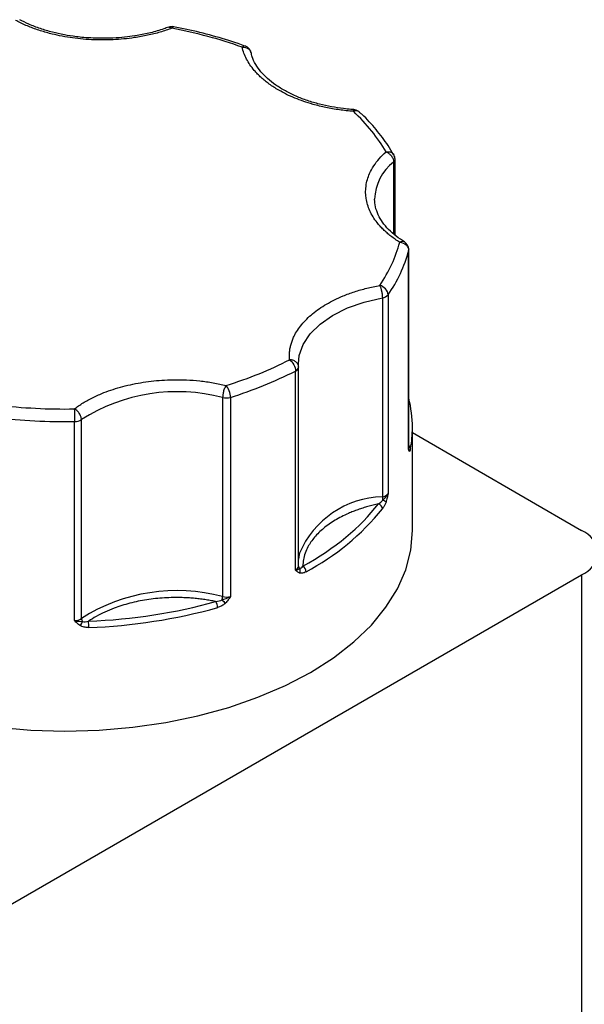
# Model space of a CAD drawing. Header units: inches. Extents: x 0.5 to 21.5, y 0.5 to 16.5.
# Tile 17 of 17: x 20.112 to 20.737, y 13.655 to 14.746. Entities that reach past the tile are written whole.
import ezdxf

# ---------------------------------------------------------------- set-up
doc = ezdxf.new("R2010")
doc.units = ezdxf.units.IN
doc.header["$LTSCALE"] = 2
doc.header["$MEASUREMENT"] = 0

msp = doc.modelspace()

# ---------------------------------------------------------------- linework, layer by layer
for p, q in [((20.5261, 14.5882), (20.5261, 14.5085)), ((20.5277, 14.5072), (20.5277, 14.5913)), ((20.5052, 14.5445), (20.5051, 14.5468)), ((20.5428, 14.2697), (20.5428, 14.4902)), ((20.5429, 14.2706), (20.5429, 14.4911)), ((20.5137, 14.4377), (20.5137, 14.2173)), ((20.52, 14.4411), (20.52, 14.2207)), ((20.4174, 14.1361), (20.4174, 14.3565)), ((20.4207, 14.3611), (20.4206, 14.3647)), ((20.4207, 14.3611), (20.4207, 14.3608)), ((20.4207, 14.1404), (20.4207, 14.3608)), ((20.3366, 14.3271), (20.3366, 14.1067)), ((20.3453, 14.3274), (20.3453, 14.1069)), ((20.1801, 14.0824), (20.1801, 14.3029)), ((20.1725, 14.0802), (20.1725, 14.3006)), ((20.5469, 14.1799), (20.5469, 14.2942)), ((20.7345, 14.1797), (20.5469, 14.288)), ((20.5427, 14.2705), (20.5428, 14.2697)), ((19.9963, 13.7046), (20.7345, 14.1308)), ((20.7345, 14.1308), (20.7345, 13.1779))]:
    msp.add_line(p, q)
at = {"flags": 128}
for points in [[(20.5429, 14.491), (20.5429, 14.4909), (20.5428, 14.4902)], [(20.4206, 14.3647), (20.4215, 14.3737), (20.4258, 14.386), (20.4336, 14.3977), (20.4446, 14.4086), (20.4585, 14.4182), (20.4749, 14.4265), (20.4935, 14.433), (20.5137, 14.4377)], [(20.5428, 14.2697), (20.5429, 14.2704), (20.5429, 14.2706)], [(20.0868, 13.9619), (20.1242, 13.9587), (20.1619, 13.9576), (20.1997, 13.9587), (20.2371, 13.9619), (20.2737, 13.9672), (20.3093, 13.9745), (20.3434, 13.9839), (20.3758, 13.9951), (20.4062, 14.0081), (20.4342, 14.0227), (20.4596, 14.0389), (20.4821, 14.0564), (20.5015, 14.0751), (20.5176, 14.0948), (20.5304, 14.1153), (20.5395, 14.1365), (20.5451, 14.1581), (20.5469, 14.1799)], [(20.4218, 14.1547), (20.4215, 14.1532), (20.4207, 14.148)]]:
    msp.add_lwpolyline(points, dxfattribs=at)
for centre, radius, start, end in [((20.5606, 14.5446), 0.0556, 128.4223, 177.7121), ((20.5235, 14.5914), 0.00421, 308.5087, 357.4304), ((20.3924, 14.5302), 0.1557, 325.0895, 345.1136), ((20.5126, 14.4474), 0.0097, 276.4793, 319.8956), ((20.2099, 14.766), 0.459, 287.1489, 296.8704), ((20.4156, 14.3614), 0.00522, 290.4646, 353.689), ((20.286, 14.1363), 0.1974, 75.141, 122.4451), ((20.3405, 14.3433), 0.0166, 256.6265, 286.6907), ((20.4159, 14.294), 0.1311, 0.0768, 14.2924), ((20.1618, 14.9607), 0.6602, 263.2951, 270.9222), ((20.1727, 14.314), 0.0134, 269.0358, 303.9182), ((20.4176, 14.2942), 0.1294, 349.5219, 359.9863), ((20.5406, 14.2705), 0.00423, 2.7719, 56.6758), ((20.5387, 14.268), 0.00499, 355.3549, 32.2733), ((20.5164, 14.1146), 0.1027, 91.5084, 157.047), ((20.5126, 14.2269), 0.0097, 276.4793, 319.8956), ((20.5317, 14.2175), 0.0181, 180.818, 192.5493), ((20.301, 14.3759), 0.2736, 297.9179, 321.09), ((20.5079, 14.2035), 0.00595, 5.2303, 76.8102), ((20.5116, 14.205), 0.00892, 47.2571, 73.7643), ((20.7252, 14.1553), 0.0262, 290.7834, 69.2166), ((20.4156, 14.1409), 0.00522, 290.4646, 353.689), ((20.4244, 14.1407), 0.00366, 185.6152, 232.804), ((20.417, 14.1354), 0.00574, 331.6604, 24.4093), ((20.4213, 14.1338), 0.00781, 2.4706, 56.2904), ((20.286, 13.9159), 0.1974, 75.141, 122.4451), ((20.3228, 14.1069), 0.0138, 343.6589, 358.936), ((20.3405, 14.1228), 0.0166, 256.6265, 286.6907), ((20.1659, 14.6903), 0.6183, 272.0834, 285.5027), ((20.3195, 14.0944), 0.0116, 0.6428, 35.7943), ((20.3902, 14.1556), 0.0755, 224.2139, 228.0908), ((20.1727, 14.0935), 0.0134, 269.0358, 303.9182), ((20.1698, 14.0827), 0.0121, 317.4555, 342.3992), ((20.1864, 14.0827), 0.00622, 182.1351, 215.4476), ((20.1177, 14.0725), 0.0706, 359.9897, 5.6487)]:
    msp.add_arc(centre, radius, start, end)
for points, knots in [([(20.2805, 14.7364), (20.2784, 14.7356), (20.2741, 14.734), (20.2673, 14.732), (20.2605, 14.7301), (20.2535, 14.7285), (20.2463, 14.7271), (20.2337, 14.725), (20.2153, 14.7232), (20.1911, 14.7233), (20.1673, 14.7256), (20.1473, 14.7297), (20.1312, 14.7346), (20.1184, 14.7394), (20.1108, 14.7432), (20.1069, 14.7451)], [0, 0, 0, 0, 0.0407122, 0.0811988, 0.1215751, 0.1619575, 0.2024623, 0.2432047, 0.371568, 0.5000423, 0.6284057, 0.75688, 0.838051, 0.9187806, 1, 1, 1, 1]), ([(20.2036, 14.7252), (20.1966, 14.7253), (20.1869, 14.7256), (20.1727, 14.7271), (20.161, 14.7289), (20.1476, 14.7319), (20.1344, 14.7358), (20.1222, 14.7405), (20.115, 14.7441), (20.1117, 14.7458)], [0, 0, 0, 0, 0.204999, 0.287871, 0.424421, 0.564491, 0.712862, 0.865481, 1, 1, 1, 1]), ([(20.2769, 14.7377), (20.2751, 14.737), (20.2687, 14.7345), (20.257, 14.7313), (20.2434, 14.7284), (20.2307, 14.7266), (20.2179, 14.7254), (20.2086, 14.7252), (20.2036, 14.7252)], [0, 0, 0, 0, 0.086771, 0.300224, 0.500097, 0.644681, 0.805085, 1, 1, 1, 1]), ([(20.277, 14.7374), (20.2775, 14.7376), (20.2785, 14.7379), (20.2798, 14.7369), (20.2805, 14.7364)], [0, 0, 0, 0, 0.456664, 1, 1, 1, 1]), ([(20.2824, 14.738), (20.2824, 14.738), (20.2814, 14.7384), (20.2794, 14.7383), (20.2778, 14.7377), (20.2771, 14.7374)], [0, 0, 0, 0, 0.013464, 0.61606, 1, 1, 1, 1]), ([(20.2823, 14.7378), (20.2821, 14.7379), (20.2816, 14.738), (20.281, 14.737), (20.2805, 14.7364)], [0, 0, 0, 0, 0.362426, 1, 1, 1, 1]), ([(20.3614, 14.7166), (20.3589, 14.7175), (20.3474, 14.7218), (20.3258, 14.7281), (20.3019, 14.7342), (20.2872, 14.7369), (20.2823, 14.7378)], [0, 0, 0, 0, 0.105795, 0.468305, 0.825708, 1, 1, 1, 1]), ([(20.3582, 14.7154), (20.3589, 14.716), (20.3601, 14.7169), (20.3611, 14.7167), (20.3614, 14.7166)], [0, 0, 0, 0, 0.58557, 1, 1, 1, 1]), ([(20.3669, 14.7123), (20.3661, 14.7133), (20.365, 14.7148), (20.363, 14.7161), (20.362, 14.7164), (20.3616, 14.7166)], [0, 0, 0, 0, 0.545969, 0.797714, 1, 1, 1, 1]), ([(20.3988, 14.6677), (20.397, 14.6688), (20.3934, 14.671), (20.3883, 14.6744), (20.3836, 14.678), (20.3793, 14.6817), (20.3753, 14.6856), (20.371, 14.6903), (20.3668, 14.6958), (20.363, 14.7022), (20.36, 14.7087), (20.3588, 14.7132), (20.3582, 14.7154)], [0, 0, 0, 0, 0.083729, 0.166966, 0.249962, 0.332971, 0.416246, 0.500037, 0.625413, 0.749962, 0.87454, 1, 1, 1, 1]), ([(20.368, 14.7094), (20.368, 14.7095), (20.3678, 14.7106), (20.3673, 14.7115), (20.3669, 14.7123)], [0, 0, 0, 0, 0.149837, 1, 1, 1, 1]), ([(20.4822, 14.6462), (20.4811, 14.6463), (20.4772, 14.6464), (20.4688, 14.6475), (20.457, 14.6492), (20.4436, 14.6522), (20.4304, 14.6561), (20.4177, 14.661), (20.4059, 14.6668), (20.3953, 14.6734), (20.3862, 14.6805), (20.3787, 14.6882), (20.373, 14.6964), (20.3694, 14.7035), (20.3686, 14.7079), (20.3683, 14.7094)], [0, 0, 0, 0, 0.019087, 0.066386, 0.144323, 0.224269, 0.308952, 0.396061, 0.484706, 0.574306, 0.664695, 0.756138, 0.849516, 0.946762, 1, 1, 1, 1]), ([(20.4815, 14.6443), (20.4789, 14.6445), (20.4737, 14.6449), (20.4661, 14.6459), (20.4585, 14.6471), (20.4511, 14.6485), (20.4439, 14.6501), (20.4356, 14.6523), (20.4264, 14.6552), (20.4166, 14.6589), (20.4073, 14.663), (20.4017, 14.6662), (20.3988, 14.6677)], [0, 0, 0, 0, 0.0837287, 0.1669656, 0.249962, 0.332971, 0.4162458, 0.5000372, 0.6254126, 0.749962, 0.8745399, 1, 1, 1, 1]), ([(20.4822, 14.6459), (20.4821, 14.646), (20.4819, 14.6461), (20.4816, 14.645), (20.4815, 14.6443)], [0, 0, 0, 0, 0.384806, 1, 1, 1, 1]), ([(20.4881, 14.6433), (20.4879, 14.6436), (20.4872, 14.6445), (20.4848, 14.6451), (20.4826, 14.6446), (20.4815, 14.6443)], [0, 0, 0, 0, 0.150025, 0.575012, 1, 1, 1, 1]), ([(20.4882, 14.6433), (20.488, 14.6436), (20.4875, 14.6443), (20.4858, 14.6452), (20.4839, 14.646), (20.4826, 14.646), (20.4822, 14.646)], [0, 0, 0, 0, 0.138556, 0.3988, 0.835264, 1, 1, 1, 1]), ([(20.526, 14.5962), (20.5241, 14.5997), (20.5187, 14.6093), (20.5068, 14.6242), (20.4961, 14.6365), (20.4891, 14.6426), (20.4882, 14.6434)], [0, 0, 0, 0, 0.2074319, 0.5760636, 0.9448092, 1, 1, 1, 1]), ([(20.5329, 14.4992), (20.5312, 14.5003), (20.5278, 14.5025), (20.5231, 14.506), (20.5188, 14.5095), (20.5148, 14.5132), (20.5111, 14.5171), (20.5054, 14.5239), (20.4991, 14.534), (20.495, 14.5478), (20.4949, 14.5618), (20.4984, 14.5738), (20.5039, 14.5838), (20.5099, 14.5919), (20.5151, 14.5969), (20.5177, 14.5994)], [0, 0, 0, 0, 0.040712, 0.081199, 0.121575, 0.161957, 0.202462, 0.243205, 0.371568, 0.500042, 0.628406, 0.75688, 0.838051, 0.918781, 1, 1, 1, 1]), ([(20.5177, 14.5994), (20.5189, 14.5995), (20.5214, 14.5998), (20.5246, 14.5986), (20.5258, 14.597), (20.5263, 14.5962)], [0, 0, 0, 0, 0.340707, 0.6814139, 1, 1, 1, 1]), ([(20.5177, 14.5994), (20.5183, 14.5992), (20.5193, 14.5987), (20.5207, 14.5978), (20.5219, 14.5968), (20.5229, 14.5958), (20.5243, 14.5941), (20.5258, 14.5915), (20.526, 14.5892), (20.5261, 14.5882)], [0, 0, 0, 0, 0.1260255, 0.23919, 0.3394345, 0.4267866, 0.5013303, 0.7576828, 1, 1, 1, 1]), ([(20.5277, 14.5912), (20.5277, 14.5913), (20.5278, 14.5921), (20.5274, 14.5939), (20.5267, 14.5955), (20.5264, 14.5963)], [0, 0, 0, 0, 0.025984, 0.501379, 1, 1, 1, 1]), ([(20.5384, 14.4996), (20.5368, 14.5006), (20.5315, 14.5037), (20.5243, 14.5097), (20.5167, 14.5173), (20.5109, 14.5255), (20.5071, 14.5341), (20.5052, 14.5406), (20.5054, 14.5442), (20.5054, 14.5448)], [0, 0, 0, 0, 0.074534, 0.242459, 0.412341, 0.585818, 0.766481, 0.960907, 1, 1, 1, 1]), ([(20.5382, 14.4995), (20.5381, 14.4995), (20.5376, 14.5002), (20.5357, 14.5003), (20.5338, 14.4996), (20.5329, 14.4992)], [0, 0, 0, 0, 0.0264391, 0.5132195, 1, 1, 1, 1]), ([(20.5415, 14.4961), (20.5408, 14.4971), (20.5399, 14.4985), (20.5385, 14.4993), (20.5382, 14.4995)], [0, 0, 0, 0, 0.790701, 1, 1, 1, 1]), ([(20.5429, 14.491), (20.5429, 14.4911), (20.543, 14.4919), (20.5426, 14.4937), (20.5419, 14.4953), (20.5415, 14.4961)], [0, 0, 0, 0, 0.024386, 0.500561, 1, 1, 1, 1]), ([(20.4107, 14.369), (20.4107, 14.3705), (20.4105, 14.3734), (20.4108, 14.3778), (20.4114, 14.3821), (20.4125, 14.3865), (20.4139, 14.3908), (20.4171, 14.3981), (20.4236, 14.4082), (20.4358, 14.4203), (20.4513, 14.431), (20.4674, 14.4389), (20.4827, 14.4446), (20.4963, 14.4485), (20.5059, 14.4505), (20.5107, 14.4514)], [0, 0, 0, 0, 0.0407122, 0.0811988, 0.1215751, 0.1619575, 0.2024623, 0.2432047, 0.371568, 0.5000423, 0.6284057, 0.75688, 0.838051, 0.9187806, 1, 1, 1, 1]), ([(20.5107, 14.4514), (20.5109, 14.451), (20.5113, 14.4503), (20.5118, 14.4489), (20.5122, 14.4475), (20.5125, 14.4463), (20.513, 14.4442), (20.5135, 14.4411), (20.5136, 14.4388), (20.5137, 14.4377)], [0, 0, 0, 0, 0.127074, 0.240811, 0.340983, 0.427706, 0.501333, 0.759176, 1, 1, 1, 1]), ([(20.52, 14.4411), (20.52, 14.4433), (20.519, 14.4456), (20.5155, 14.4494), (20.5132, 14.4508), (20.5107, 14.4514)], [0, 0, 0, 0, 0.5, 0.5, 1, 1, 1, 1]), ([(20.4207, 14.3611), (20.4207, 14.3616), (20.4206, 14.3626), (20.4201, 14.3641), (20.4192, 14.3655), (20.4179, 14.3668), (20.4163, 14.3678), (20.4146, 14.3685), (20.4127, 14.369), (20.4115, 14.369), (20.4107, 14.369)], [0, 0, 0, 0, 0.1164407, 0.2344912, 0.3609042, 0.5000152, 0.6203524, 0.7600082, 0.859428, 1, 1, 1, 1]), ([(20.1722, 14.3146), (20.1738, 14.3157), (20.1769, 14.318), (20.182, 14.3213), (20.1873, 14.3244), (20.193, 14.3273), (20.1989, 14.3301), (20.2095, 14.3345), (20.2257, 14.3398), (20.2485, 14.3445), (20.2723, 14.347), (20.2935, 14.3471), (20.3115, 14.3458), (20.3263, 14.3438), (20.3358, 14.3417), (20.3405, 14.3406)], [0, 0, 0, 0, 0.040712, 0.081199, 0.121575, 0.161957, 0.202462, 0.243205, 0.371568, 0.500042, 0.628406, 0.75688, 0.838051, 0.918781, 1, 1, 1, 1]), ([(20.3405, 14.3406), (20.3403, 14.3403), (20.3399, 14.3397), (20.3389, 14.3378), (20.3377, 14.3348), (20.337, 14.3311), (20.3367, 14.3287), (20.3367, 14.3276), (20.3366, 14.3271)], [0, 0, 0, 0, 0.111803, 0.190688, 0.499452, 0.759073, 0.885608, 1, 1, 1, 1]), ([(20.1801, 14.3029), (20.1801, 14.3034), (20.1801, 14.3045), (20.1796, 14.3062), (20.1789, 14.308), (20.1776, 14.3101), (20.1755, 14.3127), (20.1734, 14.3139), (20.1722, 14.3146)], [0, 0, 0, 0, 0.12018, 0.243699, 0.370706, 0.501329, 0.711213, 1, 1, 1, 1]), ([(20.5436, 14.2676), (20.5436, 14.2676), (20.5434, 14.2678), (20.5432, 14.2683), (20.543, 14.2689), (20.5429, 14.2695), (20.5428, 14.2697)], [0, 0, 0, 0, 0.236129, 0.498993, 0.712542, 1, 1, 1, 1]), ([(20.5448, 14.2707), (20.5447, 14.2702), (20.5445, 14.2692), (20.5442, 14.2682), (20.5439, 14.2676), (20.5437, 14.2676), (20.5436, 14.2676)], [0, 0, 0, 0, 0.270747, 0.52324, 0.763872, 1, 1, 1, 1]), ([(20.52, 14.2207), (20.5198, 14.2198), (20.5195, 14.2182), (20.5189, 14.2159), (20.5183, 14.2137), (20.5179, 14.2123), (20.5177, 14.2116)], [0, 0, 0, 0, 0.291242, 0.500217, 0.762096, 1, 1, 1, 1]), ([(20.5093, 14.2093), (20.5073, 14.2088), (20.5034, 14.208), (20.4976, 14.2065), (20.492, 14.2048), (20.4865, 14.203), (20.4812, 14.201), (20.4724, 14.1973), (20.4609, 14.1914), (20.4482, 14.1825), (20.4381, 14.1726), (20.4316, 14.1632), (20.4279, 14.1548), (20.426, 14.1476), (20.4257, 14.1427), (20.4256, 14.1403)], [0, 0, 0, 0, 0.040848, 0.081503, 0.122064, 0.162633, 0.203311, 0.244196, 0.372048, 0.500037, 0.627888, 0.755877, 0.837356, 0.918461, 1, 1, 1, 1]), ([(20.5177, 14.2116), (20.5175, 14.211), (20.517, 14.2098), (20.5163, 14.2082), (20.5156, 14.2067), (20.5147, 14.2052), (20.5141, 14.2044), (20.5138, 14.204)], [0, 0, 0, 0, 0.188808, 0.379511, 0.575987, 0.781785, 1, 1, 1, 1]), ([(20.422, 14.1327), (20.4216, 14.1329), (20.4207, 14.1332), (20.4196, 14.134), (20.4185, 14.135), (20.4178, 14.1357), (20.4174, 14.1361)], [0, 0, 0, 0, 0.2361294, 0.4989929, 0.7125421, 1, 1, 1, 1]), ([(20.4291, 14.1341), (20.4284, 14.1338), (20.4271, 14.1331), (20.4252, 14.1326), (20.4235, 14.1324), (20.4225, 14.1326), (20.422, 14.1327)], [0, 0, 0, 0, 0.270747, 0.52324, 0.763872, 1, 1, 1, 1]), ([(20.3289, 14.1012), (20.3269, 14.1016), (20.3229, 14.1024), (20.3169, 14.1034), (20.3107, 14.1042), (20.3045, 14.1048), (20.2982, 14.1053), (20.2874, 14.1057), (20.272, 14.1055), (20.2524, 14.1034), (20.2336, 14.0996), (20.2182, 14.0947), (20.206, 14.0897), (20.1964, 14.0849), (20.1908, 14.0812), (20.188, 14.0794)], [0, 0, 0, 0, 0.040848, 0.081503, 0.122064, 0.162633, 0.203311, 0.244196, 0.372048, 0.500037, 0.627888, 0.755877, 0.837356, 0.918461, 1, 1, 1, 1]), ([(20.3453, 14.1069), (20.3448, 14.1062), (20.344, 14.1049), (20.3427, 14.1029), (20.3413, 14.1012), (20.3403, 14.1), (20.3398, 14.0995)], [0, 0, 0, 0, 0.2912416, 0.5002174, 0.7620959, 1, 1, 1, 1]), ([(20.3398, 14.0995), (20.3393, 14.099), (20.3383, 14.0981), (20.3367, 14.097), (20.335, 14.096), (20.3331, 14.0951), (20.3318, 14.0947), (20.3311, 14.0945)], [0, 0, 0, 0, 0.1888076, 0.3795113, 0.575987, 0.7817848, 1, 1, 1, 1]), ([(20.1787, 14.0746), (20.1781, 14.0749), (20.1769, 14.0757), (20.1754, 14.0771), (20.1739, 14.0786), (20.173, 14.0796), (20.1725, 14.0802)], [0, 0, 0, 0, 0.236129, 0.498993, 0.712542, 1, 1, 1, 1]), ([(20.1883, 14.0724), (20.1874, 14.0724), (20.1856, 14.0724), (20.1831, 14.0728), (20.1807, 14.0735), (20.1793, 14.0742), (20.1787, 14.0746)], [0, 0, 0, 0, 0.270747, 0.52324, 0.763872, 1, 1, 1, 1])]:
    msp.add_open_spline(points, degree=3, knots=knots)
for points in [[(20.3582, 14.7154), (20.3338, 14.7241), (20.3077, 14.7311), (20.2805, 14.7364)], [(20.3582, 14.7154), (20.3637, 14.7158), (20.3682, 14.7125), (20.3682, 14.708)], [(20.5177, 14.5994), (20.5086, 14.6151), (20.4965, 14.6302), (20.4815, 14.6443)], [(20.5107, 14.4514), (20.5212, 14.4668), (20.5287, 14.4828), (20.5329, 14.4992)], [(20.5329, 14.4992), (20.5383, 14.4988), (20.5428, 14.4947), (20.5428, 14.4902)], [(20.3405, 14.3406), (20.3657, 14.3485), (20.3893, 14.358), (20.4107, 14.369)], [(20.4107, 14.369), (20.4144, 14.3666), (20.4174, 14.361), (20.4174, 14.3565)], [(20.3453, 14.3274), (20.3453, 14.3319), (20.3431, 14.3378), (20.3405, 14.3406)], [(20.0868, 14.3189), (20.1149, 14.3156), (20.1435, 14.3141), (20.1722, 14.3146)], [(20.1722, 14.3146), (20.1723, 14.3114), (20.1725, 14.3051), (20.1725, 14.3006)], [(20.5141, 14.2136), (20.5159, 14.2152), (20.5186, 14.2176), (20.52, 14.2207)], [(20.4256, 14.1403), (20.4609, 14.1599), (20.4894, 14.1834), (20.5093, 14.2093)], [(20.5093, 14.2093), (20.5111, 14.2104), (20.5128, 14.2119), (20.5141, 14.2136)], [(20.4174, 14.1361), (20.4202, 14.1364), (20.4214, 14.1373), (20.4222, 14.1378)], [(20.4222, 14.1378), (20.4231, 14.138), (20.4244, 14.1389), (20.4256, 14.1403)], [(20.3361, 14.103), (20.3385, 14.1038), (20.342, 14.1048), (20.3453, 14.1069)], [(20.188, 14.0794), (20.237, 14.0814), (20.2848, 14.0888), (20.3289, 14.1012)], [(20.3289, 14.1012), (20.3316, 14.1014), (20.3341, 14.102), (20.3361, 14.103)], [(20.1725, 14.0802), (20.1762, 14.0792), (20.1792, 14.0791), (20.1813, 14.0791)], [(20.1813, 14.0791), (20.1831, 14.0786), (20.1856, 14.0788), (20.188, 14.0794)]]:
    msp.add_open_spline(points, degree=3)

doc.saveas('drawing.dxf')
